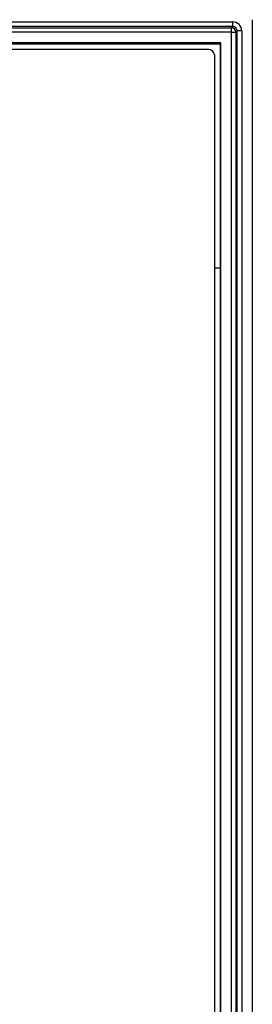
# Paper-space layout 'Sheet1' of a CAD drawing. Header units: millimetres. Extents: x -7 to 413, y -20 to 277.
# Tile 37 of 105: x 58 to 61, y 212 to 226. Entities that reach past the tile are written whole.
import ezdxf

# ---------------------------------------------------------------- set-up
doc = ezdxf.new("R2010")
doc.units = ezdxf.units.MM

psp = doc.layouts.new('Sheet1')

# ---------------------------------------------------------------- linework, layer by layer
at = {"color": 7, "linetype": 'Continuous', "lineweight": 25}
for p, q in [((43.959, 225.735), (60.835, 225.735)), ((60.835, 225.675), (43.959, 225.675)), ((43.979, 225.655), (60.814, 225.655)), ((60.814, 225.655), (60.835, 225.675)), ((60.814, 225.595), (60.814, 225.655)), ((60.835, 225.675), (60.835, 225.735)), ((61.097, 189.205), (61.097, 225.765)), ((60.814, 225.595), (43.979, 225.595)), ((60.814, 189.36), (60.814, 225.595)), ((60.814, 225.595), (60.874, 225.595)), ((60.894, 225.615), (60.874, 225.595)), ((60.874, 225.595), (60.874, 189.36)), ((60.894, 189.339), (60.894, 225.615)), ((60.954, 225.615), (60.894, 225.615)), ((60.954, 225.615), (60.954, 189.339)), ((60.672, 225.453), (44.121, 225.453)), ((60.67, 225.451), (44.123, 225.451)), ((60.667, 225.437), (44.187, 225.437)), ((60.667, 222.417), (60.667, 225.437)), ((60.67, 225.451), (60.672, 225.453)), ((60.67, 189.503), (60.67, 225.451)), ((60.672, 189.502), (60.672, 225.453)), ((60.492, 225.365), (44.292, 225.365)), ((60.592, 199.565), (60.592, 225.265)), ((60.592, 222.417), (60.667, 222.417)), ((60.667, 189.547), (60.667, 222.417))]:
    psp.add_line(p, q, dxfattribs=at)
for centre, radius, start, end in [((60.814, 225.595), 0.06, 0.0777, 89.9194), ((60.492, 225.265), 0.1, 0, 90)]:
    psp.add_arc(centre, radius, start, end, dxfattribs=at)
for major_axis, ratio in [((0.085, 0.085), 0.998783), ((0.0426, 0.0426), 0.996359)]:
    psp.add_ellipse((60.834, 225.615), major_axis=major_axis, ratio=ratio, start_param=5.498396, end_param=7.067974, dxfattribs=at)

doc.saveas('drawing.dxf')
